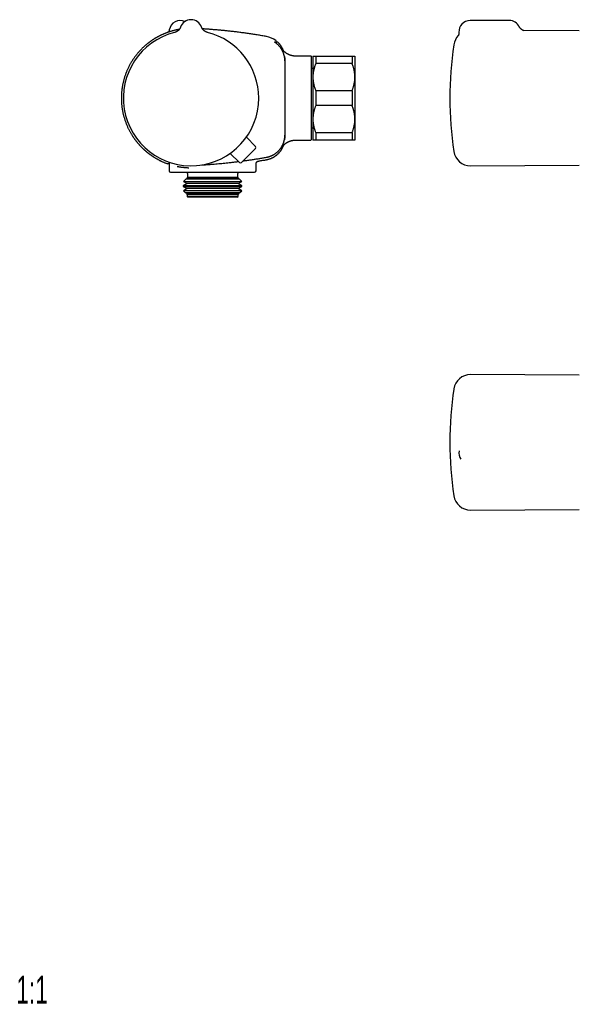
# Model space of a CAD drawing. Header units: millimetres. Extents: x 8 to 709, y 8 to 364.
# Tile 1 of 9: x 8 to 208, y 12 to 364. Entities that reach past the tile are written whole.
import ezdxf

# ---------------------------------------------------------------- set-up
doc = ezdxf.new("R2010")
doc.units = ezdxf.units.MM
doc.styles.add('SLDTEXTSTYLE0', font='TXT', dxfattribs={"width": 0.605})

msp = doc.modelspace()

# ---------------------------------------------------------------- linework, layer by layer
at = {"color": 7, "linetype": 'Continuous', "lineweight": 30}
for p, q in [((183.3, 363.29), (169.3, 363.29)), ((65.91, 360.95), (65.91, 360.95)), ((65.91, 360.95), (65.91, 360.95)), ((73.44, 360.95), (73.44, 360.95)), ((73.44, 360.95), (73.44, 360.95)), ((186.88, 361.07), (186.88, 361.07)), ((208.3, 359.6), (188.51, 359.69)), ((96.58, 357.6), (96.58, 357.6)), ((103.17, 348.85), (103.17, 348.82)), ((103.17, 348.82), (103.17, 322.37)), ((112.47, 350.6), (107.01, 350.6)), ((107.01, 350.6), (107.01, 350.6)), ((112.67, 320.8), (112.67, 350.4)), ((113.17, 350.6), (113.17, 343.1)), ((114.17, 350.6), (114.17, 347.92)), ((114.17, 350.6), (127.17, 350.6)), ((127.17, 350.6), (127.17, 347.92)), ((128.17, 350.6), (128.17, 343.1)), ((113.17, 346.2), (112.67, 346.2)), ((127.17, 347.92), (114.17, 347.92)), ((113.17, 343.1), (113.17, 328.1)), ((128.17, 343.1), (128.17, 328.1)), ((114.17, 338.28), (114.17, 332.92)), ((114.17, 338.28), (127.17, 338.28)), ((127.17, 338.28), (127.17, 332.92)), ((127.17, 332.92), (114.17, 332.92)), ((113.17, 328.1), (113.17, 320.6)), ((128.17, 328.1), (128.17, 320.6)), ((112.67, 325), (113.17, 325)), ((92.7, 318.31), (89.41, 321.65)), ((103.17, 322.37), (103.17, 322.35)), ((107.01, 320.6), (112.47, 320.6)), ((114.17, 323.28), (127.17, 323.28)), ((114.17, 323.28), (114.17, 320.6)), ((127.17, 320.6), (114.17, 320.6)), ((127.17, 323.28), (127.17, 320.6)), ((92.69, 317.6), (87.67, 312.58)), ((86.97, 312.58), (83.63, 315.86)), ((61.87, 312.18), (61.87, 309.6)), ((92.87, 309.6), (92.87, 312.12)), ((169.47, 311.43), (208.3, 311.6)), ((62.37, 309.1), (92.37, 309.1)), ((67.82, 306.64), (66.99, 305.82)), ((68.25, 306.89), (67.82, 306.64)), ((85.65, 306.64), (67.82, 306.64)), ((68.37, 307.2), (68.14, 306.96)), ((68.14, 306.96), (68.25, 306.89)), ((68.14, 306.96), (86.61, 306.96)), ((85.28, 306.89), (68.25, 306.89)), ((68.37, 308.7), (68.37, 307.2)), ((85.17, 307.2), (68.37, 307.2)), ((86.37, 307.2), (85.17, 307.2)), ((86.5, 306.89), (85.28, 306.89)), ((86.93, 306.64), (85.65, 306.64)), ((86.37, 307.2), (86.37, 308.7)), ((86.61, 306.96), (86.37, 307.2)), ((86.5, 306.89), (86.61, 306.96)), ((86.93, 306.64), (86.5, 306.89)), ((87.75, 305.82), (86.93, 306.64)), ((68.25, 305.09), (66.9, 304.31)), ((66.9, 304.31), (66.9, 304.07)), ((86.45, 304.31), (66.9, 304.31)), ((66.9, 304.07), (68.25, 303.29)), ((66.9, 304.07), (87.85, 304.07)), ((68.25, 303.29), (66.94, 302.53)), ((66.94, 302.53), (67.61, 301.86)), ((86.41, 302.53), (66.94, 302.53)), ((66.99, 305.82), (68.25, 305.09)), ((66.99, 305.82), (87.75, 305.82)), ((85.28, 305.09), (68.25, 305.09)), ((85.28, 303.29), (68.25, 303.29)), ((86.5, 305.09), (85.28, 305.09)), ((86.5, 303.29), (85.28, 303.29)), ((87.81, 302.53), (86.41, 302.53)), ((87.85, 304.31), (86.45, 304.31)), ((86.5, 305.09), (87.75, 305.82)), ((87.85, 304.31), (86.5, 305.09)), ((86.5, 303.29), (87.85, 304.07)), ((87.81, 302.53), (86.5, 303.29)), ((87.14, 301.86), (87.81, 302.53)), ((87.85, 304.07), (87.85, 304.31)), ((67.61, 301.86), (68.25, 301.49)), ((67.61, 301.86), (87.14, 301.86)), ((68.25, 301.49), (68.08, 301.39)), ((68.08, 301.39), (68.27, 301.2)), ((85.43, 301.39), (68.08, 301.39)), ((85.28, 301.49), (68.25, 301.49)), ((68.27, 301.2), (68.27, 300.5)), ((85.26, 301.2), (68.27, 301.2)), ((68.27, 300.5), (68.57, 300.2)), ((85.26, 300.5), (68.27, 300.5)), ((85, 300.2), (68.57, 300.2)), ((86.17, 300.2), (85, 300.2)), ((86.47, 301.2), (85.26, 301.2)), ((86.47, 300.5), (85.26, 300.5)), ((86.5, 301.49), (85.28, 301.49)), ((86.67, 301.39), (85.43, 301.39)), ((86.17, 300.2), (86.47, 300.5)), ((86.47, 301.2), (86.67, 301.39)), ((86.47, 300.5), (86.47, 301.2)), ((86.5, 301.49), (87.14, 301.86)), ((86.67, 301.39), (86.5, 301.49)), ((208.3, 236.68), (169.47, 236.85)), ((165.38, 209.61), (165.38, 209.61)), ((169.47, 188.5), (208.3, 188.67))]:
    msp.add_line(p, q, dxfattribs=at)
at = {"color": 7, "linetype": 'Continuous', "lineweight": 30, "flags": 128}
for points in [[(73.5, 360.8), (73.47, 360.86), (73.44, 360.95)], [(61.99, 312.68), (61.96, 312.64), (61.92, 312.59), (61.88, 312.54), (61.85, 312.49), (61.81, 312.45), (61.78, 312.42), (61.76, 312.38), (61.73, 312.35), (61.71, 312.32), (61.69, 312.3), (61.67, 312.28), (61.66, 312.26), (61.64, 312.24), (61.63, 312.23), (61.62, 312.21), (61.61, 312.2), (61.6, 312.19), (61.6, 312.19), (61.59, 312.18), (61.59, 312.18), (61.59, 312.18), (61.57, 312.16), (61.55, 312.15), (61.53, 312.13), (61.51, 312.12), (61.48, 312.12), (61.45, 312.11), (61.43, 312.11), (61.4, 312.12), (61.37, 312.12)]]:
    msp.add_lwpolyline(points, dxfattribs=at)
at = {"color": 7, "linetype": 'Continuous', "lineweight": 30}
for centre, radius, start, end in [((65.84, 359.29), 4, 65.8366, 170.0861), ((69.67, 359.6), 4, 19.6961, 160.3039), ((169.3, 359.29), 4, 90, 182.7917), ((183.3, 359.29), 4, 26.4687, 90), ((69.67, 335.6), 24.17, 104.0365, 0), ((69.67, 335.6), 24.17, 0, 75.9635), ((95.17, 349.73), 8, 52.7856, 79.919), ((99.89, 355.94), 0.2, 315, 52.8558), ((169.44, 353.77), 6, 136.4831, 171.5732), ((292.1, 335.6), 130, 171.5732, 188.4268), ((112.47, 350.4), 0.2, 0, 90), ((112.47, 320.8), 0.2, 270, 0), ((92.34, 317.96), 0.5, 315, 44.5), ((169.44, 317.43), 6, 188.4268, 270.25), ((62.37, 309.6), 0.5, 180, 270), ((87.32, 312.93), 0.5, 225.5, 315), ((92.37, 309.6), 0.5, 270, 0), ((67.87, 308.7), 0.5, 0, 53.24), ((86.87, 308.7), 0.5, 126.7507, 180), ((169.44, 230.85), 6, 89.75, 171.5732), ((292.1, 212.67), 130, 171.5732, 188.4268), ((169.3, 208.84), 4, 168.8441, 213.8505), ((169.44, 194.5), 6, 188.4268, 270.25)]:
    msp.add_arc(centre, radius, start, end, dxfattribs=at)
for points, knots in [([(65.47, 360.14), (65.41, 360.13), (65.23, 360.1), (64.93, 360.04), (64.56, 359.97), (64.2, 359.89), (63.84, 359.81), (63.49, 359.72), (63.15, 359.63), (62.82, 359.54), (62.49, 359.44), (62.17, 359.34), (61.87, 359.24), (61.57, 359.14), (61.28, 359.04), (60.99, 358.94), (60.7, 358.83), (60.41, 358.71), (60.11, 358.59), (59.82, 358.46), (59.55, 358.35), (59.29, 358.23), (59.05, 358.12), (58.82, 358.01), (58.61, 357.9), (58.39, 357.8), (58.19, 357.69), (58, 357.59), (57.8, 357.48), (57.61, 357.38), (57.43, 357.28), (57.26, 357.18), (57.11, 357.09), (56.97, 357.01), (56.85, 356.94), (56.73, 356.87), (56.61, 356.79), (56.48, 356.71), (56.33, 356.62), (56.15, 356.5), (55.93, 356.36), (55.72, 356.22), (55.5, 356.07), (55.28, 355.92), (55.06, 355.76), (54.83, 355.59), (54.6, 355.42), (54.37, 355.24), (54.13, 355.05), (53.89, 354.86), (53.65, 354.66), (53.4, 354.45), (53.15, 354.22), (52.89, 354), (52.64, 353.76), (52.38, 353.51), (52.12, 353.25), (51.83, 352.96), (51.52, 352.64), (51.19, 352.29), (50.87, 351.92), (50.56, 351.56), (50.26, 351.18), (49.96, 350.8), (49.66, 350.4), (49.35, 349.99), (49.05, 349.55), (48.76, 349.11), (48.47, 348.66), (48.21, 348.22), (47.96, 347.78), (47.73, 347.36), (47.5, 346.93), (47.29, 346.5), (47.08, 346.06), (46.88, 345.62), (46.68, 345.16), (46.49, 344.69), (46.3, 344.19), (46.12, 343.69), (45.96, 343.18), (45.81, 342.69), (45.67, 342.21), (45.55, 341.74), (45.43, 341.27), (45.33, 340.8), (45.23, 340.33), (45.14, 339.85), (45.06, 339.36), (44.99, 338.85), (44.92, 338.32), (44.87, 337.8), (44.83, 337.27), (44.8, 336.75), (44.78, 336.25), (44.77, 335.77), (44.78, 335.29), (44.79, 334.8), (44.81, 334.32), (44.84, 333.84), (44.88, 333.34), (44.93, 332.83), (44.99, 332.3), (45.07, 331.77), (45.16, 331.25), (45.25, 330.74), (45.36, 330.26), (45.46, 329.78), (45.58, 329.32), (45.71, 328.85), (45.84, 328.39), (45.99, 327.92), (46.14, 327.45), (46.32, 326.97), (46.51, 326.47), (46.71, 325.98), (46.92, 325.49), (47.13, 325.02), (47.35, 324.57), (47.57, 324.14), (47.79, 323.71), (48.03, 323.29), (48.27, 322.87), (48.52, 322.46), (48.75, 322.1), (48.96, 321.78), (49.15, 321.5), (49.34, 321.23), (49.52, 320.97), (49.71, 320.72), (49.9, 320.47), (50.08, 320.23), (50.27, 319.99), (50.47, 319.75), (50.68, 319.5), (50.88, 319.26), (51.09, 319.03), (51.29, 318.81), (51.48, 318.6), (51.67, 318.4), (51.86, 318.2), (52.05, 318.01), (52.25, 317.81), (52.46, 317.6), (52.67, 317.41), (52.86, 317.23), (53.05, 317.06), (53.21, 316.92), (53.34, 316.81), (53.43, 316.72), (53.53, 316.64), (53.64, 316.55), (53.75, 316.46), (53.87, 316.36), (53.99, 316.26), (54.13, 316.15), (54.29, 316.02), (54.47, 315.88), (54.65, 315.74), (54.85, 315.59), (55.06, 315.44), (55.28, 315.28), (55.51, 315.12), (55.75, 314.96), (56, 314.79), (56.26, 314.62), (56.53, 314.45), (56.81, 314.28), (57.1, 314.11), (57.39, 313.94), (57.68, 313.78), (57.98, 313.62), (58.29, 313.45), (58.61, 313.29), (58.93, 313.13), (59.27, 312.97), (59.61, 312.82), (59.95, 312.68), (60.29, 312.54), (60.63, 312.4), (60.99, 312.26), (61.23, 312.17), (61.36, 312.13), (61.37, 312.12)], [0, 0, 0, 0, 0.002732, 0.008425, 0.014013, 0.019754, 0.025381, 0.030893, 0.036289, 0.041571, 0.046737, 0.051787, 0.056722, 0.061542, 0.066246, 0.070834, 0.075306, 0.080428, 0.085389, 0.090188, 0.094826, 0.098975, 0.102986, 0.106857, 0.110591, 0.114185, 0.11764, 0.120957, 0.124445, 0.127764, 0.130916, 0.133898, 0.136713, 0.13893, 0.141058, 0.14322, 0.145431, 0.147691, 0.15, 0.153727, 0.157575, 0.161544, 0.165517, 0.169605, 0.173806, 0.178122, 0.182552, 0.187015, 0.191588, 0.196271, 0.201065, 0.20607, 0.211191, 0.216427, 0.221778, 0.227245, 0.232828, 0.238525, 0.24589, 0.253261, 0.260632, 0.268004, 0.275376, 0.282748, 0.29012, 0.29823, 0.306339, 0.314449, 0.322558, 0.330667, 0.338039, 0.345411, 0.352782, 0.360153, 0.367524, 0.374895, 0.382266, 0.390375, 0.398484, 0.406593, 0.414703, 0.422812, 0.430185, 0.437557, 0.44493, 0.452302, 0.459675, 0.467047, 0.474419, 0.482528, 0.490637, 0.498745, 0.506853, 0.514961, 0.522333, 0.529705, 0.537077, 0.544449, 0.551821, 0.559194, 0.566566, 0.574675, 0.582785, 0.590894, 0.599003, 0.607113, 0.614484, 0.621856, 0.629227, 0.636598, 0.643969, 0.651341, 0.658712, 0.666821, 0.67493, 0.68304, 0.691149, 0.699259, 0.706631, 0.714002, 0.721374, 0.728745, 0.736117, 0.743488, 0.750859, 0.755927, 0.76099, 0.765983, 0.770882, 0.775686, 0.780395, 0.78501, 0.789531, 0.79457, 0.799487, 0.804281, 0.808952, 0.813501, 0.817848, 0.822078, 0.826189, 0.830182, 0.834782, 0.839214, 0.843479, 0.847576, 0.851506, 0.855268, 0.857211, 0.859125, 0.861123, 0.863223, 0.865426, 0.867731, 0.870138, 0.872648, 0.875948, 0.87941, 0.883034, 0.886819, 0.890765, 0.894873, 0.899142, 0.903573, 0.908164, 0.912917, 0.917741, 0.922721, 0.927856, 0.933146, 0.93818, 0.943347, 0.948646, 0.954077, 0.959641, 0.965337, 0.971165, 0.976623, 0.982191, 0.987871, 0.99366, 0.999561, 1, 1, 1, 1]), ([(61.9, 360.02), (61.9, 360.02), (61.9, 360.02), (61.9, 360.02), (61.9, 360.01), (61.9, 360.01), (61.9, 360), (61.9, 359.99), (61.9, 359.97), (61.89, 359.95), (61.88, 359.92), (61.87, 359.87), (61.86, 359.81), (61.84, 359.74), (61.82, 359.66), (61.79, 359.59), (61.77, 359.52), (61.74, 359.45), (61.71, 359.38), (61.68, 359.3), (61.64, 359.23), (61.62, 359.18), (61.6, 359.15), (61.6, 359.15)], [0, 0, 0, 0, 0.002649, 0.013849, 0.023393, 0.032471, 0.041665, 0.052809, 0.068147, 0.091131, 0.127259, 0.177661, 0.246345, 0.331187, 0.411235, 0.487219, 0.568164, 0.651666, 0.736931, 0.823405, 0.910734, 0.998687, 1, 1, 1, 1]), ([(65.91, 360.95), (65.91, 360.95), (65.91, 360.94), (65.91, 360.94), (65.91, 360.94), (65.9, 360.93), (65.9, 360.92), (65.9, 360.91), (65.89, 360.89), (65.88, 360.87), (65.87, 360.83), (65.84, 360.78), (65.82, 360.72), (65.79, 360.65), (65.75, 360.58), (65.72, 360.52), (65.68, 360.45), (65.64, 360.38), (65.6, 360.32), (65.55, 360.25), (65.5, 360.18), (65.45, 360.12), (65.4, 360.05), (65.35, 359.99), (65.29, 359.92), (65.23, 359.86), (65.17, 359.8), (65.11, 359.75), (65.05, 359.69), (64.98, 359.64), (64.92, 359.58), (64.85, 359.53), (64.78, 359.48), (64.71, 359.44), (64.64, 359.39), (64.56, 359.35), (64.49, 359.31), (64.41, 359.27), (64.34, 359.23), (64.26, 359.2), (64.18, 359.17), (64.1, 359.13), (64.01, 359.1), (63.92, 359.08), (63.85, 359.06), (63.82, 359.05), (63.81, 359.05)], [0, 0, 0, 0, 0.0026191, 0.0058903, 0.0088003, 0.0116337, 0.0147496, 0.0187779, 0.02456, 0.0334687, 0.0473019, 0.0643317, 0.0887277, 0.1155885, 0.1395988, 0.1644996, 0.1905332, 0.2172749, 0.2444982, 0.272056, 0.2998532, 0.3278267, 0.3559332, 0.3841425, 0.4124327, 0.4407878, 0.4691958, 0.4976474, 0.5261355, 0.5546545, 0.5831997, 0.6117676, 0.6403552, 0.66896, 0.6975798, 0.7262131, 0.7548583, 0.7835142, 0.8121797, 0.8408539, 0.8695359, 0.8982251, 0.9301109, 0.96198, 0.9937485, 1, 1, 1, 1]), ([(75.54, 359.05), (75.51, 359.05), (75.46, 359.07), (75.38, 359.09), (75.3, 359.12), (75.22, 359.15), (75.14, 359.18), (75.06, 359.21), (74.98, 359.25), (74.91, 359.28), (74.83, 359.32), (74.76, 359.36), (74.69, 359.41), (74.62, 359.45), (74.55, 359.5), (74.48, 359.55), (74.41, 359.6), (74.35, 359.65), (74.29, 359.7), (74.23, 359.76), (74.17, 359.81), (74.11, 359.87), (74.06, 359.93), (74, 359.99), (73.95, 360.05), (73.9, 360.11), (73.86, 360.17), (73.81, 360.23), (73.77, 360.29), (73.73, 360.36), (73.69, 360.42), (73.65, 360.48), (73.62, 360.54), (73.59, 360.6), (73.56, 360.66), (73.54, 360.71), (73.51, 360.76), (73.49, 360.81), (73.48, 360.85), (73.47, 360.88), (73.46, 360.9), (73.45, 360.92), (73.45, 360.93), (73.45, 360.93), (73.44, 360.94), (73.44, 360.94), (73.44, 360.94), (73.44, 360.95), (73.44, 360.95)], [0, 0, 0, 0, 0.024461, 0.053627, 0.082721, 0.111743, 0.140689, 0.169556, 0.198342, 0.227042, 0.255653, 0.284171, 0.31259, 0.340905, 0.369111, 0.397201, 0.425167, 0.453002, 0.480695, 0.508236, 0.535614, 0.562813, 0.58982, 0.616615, 0.643178, 0.669484, 0.695504, 0.721205, 0.746546, 0.771478, 0.795943, 0.819868, 0.843163, 0.865716, 0.887383, 0.907974, 0.927227, 0.944722, 0.959611, 0.970548, 0.977724, 0.982579, 0.9861, 0.98891, 0.99146, 0.99413, 0.997168, 1, 1, 1, 1]), ([(96.58, 357.6), (96.56, 357.6), (96.28, 357.65), (95.72, 357.75), (94.91, 357.89), (94.1, 358.03), (93.31, 358.16), (92.52, 358.28), (91.73, 358.4), (90.95, 358.52), (90.16, 358.64), (89.36, 358.75), (88.58, 358.86), (87.8, 358.96), (87.03, 359.06), (86.27, 359.16), (85.52, 359.25), (84.78, 359.34), (84.05, 359.42), (83.32, 359.5), (82.61, 359.58), (81.91, 359.65), (81.24, 359.72), (80.59, 359.78), (79.95, 359.84), (79.31, 359.9), (78.67, 359.95), (78.03, 360.01), (77.38, 360.06), (76.74, 360.11), (76.11, 360.16), (75.49, 360.2), (74.89, 360.24), (74.31, 360.28), (73.94, 360.3), (73.76, 360.31)], [0, 0, 0, 0, 0.001426, 0.037725, 0.073646, 0.10919, 0.14436, 0.179158, 0.213584, 0.24764, 0.282924, 0.317804, 0.352284, 0.386364, 0.420046, 0.45333, 0.486217, 0.518709, 0.550806, 0.58251, 0.61382, 0.644737, 0.673528, 0.70197, 0.730065, 0.757811, 0.78521, 0.81389, 0.842178, 0.870075, 0.897581, 0.924696, 0.95142, 0.976257, 1, 1, 1, 1]), ([(165.3, 359.09), (165.31, 359.08), (165.31, 359.04), (165.31, 358.98), (165.31, 358.9), (165.31, 358.83), (165.3, 358.76), (165.3, 358.7), (165.29, 358.63), (165.28, 358.57), (165.27, 358.51), (165.26, 358.45), (165.25, 358.39), (165.24, 358.34), (165.23, 358.29), (165.21, 358.25), (165.2, 358.2), (165.19, 358.16), (165.18, 358.12), (165.16, 358.08), (165.15, 358.05), (165.14, 358.02), (165.13, 357.99), (165.12, 357.96), (165.11, 357.94), (165.1, 357.91), (165.09, 357.89), (165.08, 357.87), (165.07, 357.86), (165.06, 357.84), (165.05, 357.83), (165.05, 357.82), (165.04, 357.81), (165.04, 357.8), (165.04, 357.8), (165.04, 357.8), (165.04, 357.8), (165.04, 357.8)], [0, 0, 0, 0, 0.021263, 0.056652, 0.090166, 0.125218, 0.159654, 0.193469, 0.226627, 0.259104, 0.290883, 0.321963, 0.352354, 0.382078, 0.411169, 0.439671, 0.467634, 0.495117, 0.522184, 0.548903, 0.575343, 0.601576, 0.627676, 0.653716, 0.679769, 0.70589, 0.732144, 0.758601, 0.785329, 0.812396, 0.839865, 0.867799, 0.896257, 0.925296, 0.954971, 0.985332, 1, 1, 1, 1]), ([(188.6, 359.67), (188.6, 359.67), (188.6, 359.67), (188.6, 359.67), (188.59, 359.67), (188.58, 359.67), (188.57, 359.67), (188.56, 359.68), (188.54, 359.68), (188.52, 359.68), (188.5, 359.69), (188.48, 359.7), (188.45, 359.7), (188.42, 359.71), (188.39, 359.72), (188.36, 359.73), (188.32, 359.75), (188.28, 359.76), (188.25, 359.77), (188.21, 359.79), (188.16, 359.81), (188.12, 359.83), (188.07, 359.86), (188.02, 359.88), (187.97, 359.91), (187.92, 359.94), (187.86, 359.97), (187.81, 360.01), (187.75, 360.05), (187.69, 360.09), (187.64, 360.14), (187.58, 360.18), (187.52, 360.24), (187.46, 360.29), (187.4, 360.35), (187.34, 360.4), (187.29, 360.47), (187.23, 360.53), (187.18, 360.6), (187.13, 360.67), (187.08, 360.74), (187.03, 360.81), (186.98, 360.88), (186.94, 360.96), (186.91, 361.02), (186.89, 361.06), (186.88, 361.07)], [0, 0, 0, 0, 0.0180932, 0.0393639, 0.0602978, 0.0809309, 0.1013015, 0.1214497, 0.1414177, 0.1612491, 0.1809891, 0.200684, 0.2203811, 0.240118, 0.2599367, 0.2798854, 0.3000117, 0.3203048, 0.3390653, 0.3594872, 0.3802293, 0.4013249, 0.4228118, 0.4447233, 0.4670859, 0.4899188, 0.513233, 0.5370301, 0.5613023, 0.5860323, 0.6111943, 0.636755, 0.6626754, 0.6889133, 0.7154247, 0.7421663, 0.7690968, 0.7961781, 0.8233763, 0.8506614, 0.8780079, 0.905394, 0.9328019, 0.9602167, 0.9876262, 1, 1, 1, 1]), ([(99.63, 355.5), (99.62, 355.5), (99.61, 355.51), (99.59, 355.53), (99.57, 355.54), (99.55, 355.55), (99.54, 355.56), (99.53, 355.57), (99.52, 355.57), (99.51, 355.58), (99.51, 355.58), (99.51, 355.58), (99.51, 355.58), (99.51, 355.58)], [0, 0, 0, 0, 0.109782, 0.224951, 0.339825, 0.45371, 0.565783, 0.674932, 0.767814, 0.84923, 0.927597, 0.993408, 1, 1, 1, 1]), ([(100.07, 355.17), (100.05, 355.19), (100.01, 355.22), (99.94, 355.27), (99.88, 355.32), (99.82, 355.36), (99.76, 355.4), (99.71, 355.44), (99.66, 355.47), (99.64, 355.49), (99.63, 355.5)], [0, 0, 0, 0, 0.1324699, 0.2649404, 0.3943875, 0.5242222, 0.6536587, 0.7797321, 0.9061787, 1, 1, 1, 1]), ([(100.03, 355.79), (100.03, 355.79), (100.03, 355.8), (100.03, 355.79), (100.02, 355.78), (100, 355.76), (99.98, 355.74), (99.95, 355.71), (99.92, 355.68), (99.88, 355.64), (99.83, 355.59), (99.78, 355.54), (99.73, 355.49), (99.7, 355.46), (99.69, 355.45)], [0, 0, 0, 0, 0.026595, 0.119632, 0.212669, 0.297726, 0.382783, 0.46784, 0.552897, 0.637954, 0.744278, 0.850601, 0.956924, 1, 1, 1, 1]), ([(100.08, 355.42), (100.08, 355.42), (100.08, 355.42), (100.08, 355.42), (100.08, 355.42), (100.08, 355.42), (100.08, 355.42), (100.08, 355.42), (100.08, 355.42), (100.08, 355.41), (100.07, 355.41), (100.07, 355.41), (100.07, 355.41), (100.06, 355.4), (100.06, 355.4), (100.06, 355.39), (100.05, 355.39), (100.05, 355.39), (100.04, 355.38), (100.04, 355.38), (100.03, 355.37), (100.03, 355.36), (100.02, 355.36), (100.01, 355.35), (100.01, 355.34), (100, 355.34), (99.99, 355.33), (99.98, 355.32), (99.98, 355.31), (99.97, 355.3), (99.96, 355.3), (99.95, 355.29), (99.95, 355.29), (99.95, 355.29), (99.95, 355.29), (99.95, 355.29), (99.95, 355.29), (99.95, 355.29), (99.95, 355.28), (99.94, 355.28), (99.94, 355.28), (99.94, 355.28), (99.94, 355.28)], [0, 0, 0, 0, 0.019565, 0.043011, 0.071091, 0.099352, 0.127796, 0.15642, 0.185226, 0.214214, 0.245975, 0.277951, 0.310142, 0.342548, 0.37517, 0.407419, 0.439875, 0.472539, 0.50541, 0.539166, 0.573139, 0.607327, 0.641732, 0.676353, 0.711191, 0.746244, 0.780806, 0.815576, 0.850553, 0.885738, 0.916873, 0.948168, 0.950378, 0.952588, 0.954799, 0.95701, 0.959223, 0.961367, 0.96323, 0.973496, 0.991931, 1, 1, 1, 1]), ([(103.17, 348.85), (103.17, 348.93), (103.17, 349.11), (103.16, 349.38), (103.14, 349.64), (103.11, 349.91), (103.07, 350.17), (103.02, 350.44), (102.96, 350.71), (102.89, 350.97), (102.81, 351.24), (102.73, 351.49), (102.63, 351.74), (102.53, 351.99), (102.42, 352.23), (102.31, 352.47), (102.18, 352.71), (102.05, 352.95), (101.9, 353.18), (101.75, 353.41), (101.59, 353.63), (101.44, 353.83), (101.29, 354), (101.14, 354.18), (100.96, 354.37), (100.75, 354.59), (100.53, 354.79), (100.31, 354.99), (100.15, 355.11), (100.07, 355.17)], [0, 0, 0, 0, 0.0364568, 0.0729439, 0.1094411, 0.1459282, 0.182385, 0.2199003, 0.2574486, 0.2950079, 0.3325562, 0.3700715, 0.4065283, 0.4430154, 0.4795126, 0.5159996, 0.5524565, 0.5899718, 0.6275201, 0.6650794, 0.7026277, 0.7401431, 0.7675658, 0.7949885, 0.8359621, 0.8769787, 0.9180097, 0.9590263, 1, 1, 1, 1]), ([(100.79, 355.42), (100.78, 355.44), (100.75, 355.46), (100.7, 355.49), (100.66, 355.52), (100.62, 355.54), (100.58, 355.55), (100.54, 355.56), (100.5, 355.57), (100.47, 355.57), (100.44, 355.57), (100.41, 355.57), (100.39, 355.57), (100.36, 355.56), (100.32, 355.56), (100.29, 355.55), (100.25, 355.53), (100.22, 355.52), (100.2, 355.51), (100.17, 355.49), (100.15, 355.47), (100.12, 355.45), (100.1, 355.43), (100.08, 355.42)], [0, 0, 0, 0, 0.07159, 0.140205, 0.204984, 0.265191, 0.320234, 0.369662, 0.421115, 0.464263, 0.501813, 0.534076, 0.561043, 0.597369, 0.642944, 0.694606, 0.750658, 0.786709, 0.820999, 0.853693, 0.892642, 0.941729, 1, 1, 1, 1]), ([(102.71, 352.41), (102.7, 352.44), (102.67, 352.53), (102.62, 352.66), (102.55, 352.83), (102.48, 353), (102.4, 353.17), (102.31, 353.35), (102.21, 353.53), (102.11, 353.71), (102, 353.89), (101.89, 354.08), (101.76, 354.26), (101.63, 354.45), (101.49, 354.64), (101.33, 354.83), (101.18, 355.02), (101.02, 355.19), (100.89, 355.33), (100.81, 355.41), (100.79, 355.42)], [0, 0, 0, 0, 0.026126, 0.074212, 0.122273, 0.172993, 0.226385, 0.282456, 0.341214, 0.396963, 0.454932, 0.515113, 0.577497, 0.642069, 0.70881, 0.777693, 0.842693, 0.909439, 0.977897, 1, 1, 1, 1]), ([(107.01, 350.6), (106.93, 350.6), (106.78, 350.6), (106.56, 350.61), (106.33, 350.63), (106.12, 350.66), (105.92, 350.7), (105.73, 350.73), (105.55, 350.78), (105.38, 350.82), (105.23, 350.87), (105.08, 350.92), (104.94, 350.97), (104.8, 351.02), (104.67, 351.07), (104.55, 351.12), (104.44, 351.17), (104.34, 351.22), (104.23, 351.28), (104.1, 351.35), (103.97, 351.42), (103.84, 351.5), (103.73, 351.57), (103.63, 351.64), (103.53, 351.71), (103.45, 351.77), (103.37, 351.83), (103.3, 351.88), (103.22, 351.95), (103.14, 352.01), (103.07, 352.07), (103, 352.13), (102.94, 352.19), (102.86, 352.26), (102.79, 352.33), (102.72, 352.4), (102.67, 352.46), (102.62, 352.51), (102.58, 352.55), (102.54, 352.6), (102.5, 352.64), (102.46, 352.68), (102.44, 352.72), (102.41, 352.75), (102.38, 352.78), (102.36, 352.81), (102.33, 352.84), (102.31, 352.87), (102.29, 352.9), (102.27, 352.93), (102.25, 352.95), (102.23, 352.97), (102.22, 352.99), (102.21, 353.01), (102.2, 353.02), (102.19, 353.03), (102.18, 353.04), (102.18, 353.05), (102.17, 353.05), (102.17, 353.06), (102.17, 353.06), (102.17, 353.06), (102.16, 353.07), (102.16, 353.07), (102.16, 353.08), (102.16, 353.08), (102.15, 353.08), (102.15, 353.09), (102.15, 353.09), (102.15, 353.09), (102.15, 353.09), (102.15, 353.09), (102.15, 353.09), (102.15, 353.09)], [0, 0, 0, 0, 0.0301555, 0.0606849, 0.0902598, 0.118835, 0.1463699, 0.1728281, 0.1967594, 0.2196815, 0.2415739, 0.2624188, 0.2822014, 0.3020078, 0.3205928, 0.3379464, 0.3540611, 0.3690485, 0.3835166, 0.4053746, 0.4261543, 0.4458513, 0.4636406, 0.4804409, 0.4962535, 0.5110812, 0.5225419, 0.5350944, 0.5488045, 0.5636838, 0.5757402, 0.5884759, 0.6018936, 0.6159953, 0.6307829, 0.6461549, 0.6571081, 0.6672491, 0.6765945, 0.6851643, 0.6954256, 0.7044885, 0.7137738, 0.7225706, 0.7323073, 0.7429203, 0.7538064, 0.7648718, 0.776139, 0.7875972, 0.8002955, 0.8131295, 0.8261602, 0.8396055, 0.8535, 0.8676112, 0.8759335, 0.8832015, 0.8894129, 0.8945665, 0.8984958, 0.9035932, 0.9098899, 0.9173872, 0.9272321, 0.9375461, 0.9481433, 0.9586284, 0.9681551, 0.9766946, 0.9842462, 0.9911562, 1, 1, 1, 1]), ([(102.99, 350.51), (103.01, 350.46), (103.03, 350.35), (103.06, 350.18), (103.09, 350.02), (103.11, 349.85), (103.13, 349.68), (103.15, 349.51), (103.16, 349.34), (103.17, 349.17), (103.17, 348.99), (103.17, 348.88), (103.17, 348.82)], [0, 0, 0, 0, 0.096754, 0.194965, 0.295134, 0.395304, 0.495655, 0.596007, 0.696912, 0.797817, 0.898909, 1, 1, 1, 1]), ([(113.17, 350.6), (113.18, 350.6), (113.18, 350.6), (113.19, 350.6), (113.21, 350.6), (113.24, 350.6), (113.27, 350.6), (113.32, 350.6), (113.37, 350.6), (113.43, 350.6), (113.5, 350.6), (113.57, 350.6), (113.66, 350.6), (113.75, 350.6), (113.84, 350.6), (113.95, 350.6), (114.06, 350.6), (114.14, 350.6), (114.17, 350.6)], [0, 0, 0, 0, 0.061302, 0.12262, 0.183938, 0.245241, 0.307054, 0.368882, 0.430711, 0.492525, 0.555756, 0.619, 0.682246, 0.745479, 0.809103, 0.872738, 0.936374, 1, 1, 1, 1]), ([(127.17, 350.6), (127.22, 350.6), (127.3, 350.6), (127.41, 350.6), (127.52, 350.6), (127.61, 350.6), (127.7, 350.6), (127.78, 350.6), (127.84, 350.6), (127.9, 350.6), (127.96, 350.6), (128.01, 350.6), (128.05, 350.6), (128.1, 350.6), (128.13, 350.6), (128.16, 350.6), (128.17, 350.6), (128.17, 350.6), (128.17, 350.6)], [0, 0, 0, 0, 0.065617, 0.131252, 0.19689, 0.262521, 0.328134, 0.383158, 0.438187, 0.493212, 0.547625, 0.602042, 0.656455, 0.725142, 0.793864, 0.862595, 0.931314, 1, 1, 1, 1]), ([(114.17, 347.92), (114.13, 347.82), (114.05, 347.61), (113.94, 347.31), (113.83, 347), (113.74, 346.69), (113.65, 346.39), (113.57, 346.11), (113.51, 345.84), (113.45, 345.58), (113.39, 345.31), (113.34, 345.05), (113.3, 344.76), (113.25, 344.45), (113.22, 344.11), (113.19, 343.77), (113.18, 343.44), (113.18, 343.21), (113.17, 343.1)], [0, 0, 0, 0, 0.065617, 0.131252, 0.19689, 0.262521, 0.328134, 0.383158, 0.438187, 0.493212, 0.547625, 0.602042, 0.656455, 0.725142, 0.793864, 0.862595, 0.931314, 1, 1, 1, 1]), ([(128.17, 343.1), (128.17, 343.15), (128.17, 343.31), (128.17, 343.58), (128.15, 343.89), (128.12, 344.2), (128.09, 344.51), (128.05, 344.8), (128, 345.08), (127.95, 345.34), (127.89, 345.64), (127.81, 345.97), (127.72, 346.33), (127.62, 346.67), (127.52, 346.98), (127.41, 347.3), (127.3, 347.61), (127.22, 347.82), (127.17, 347.92)], [0, 0, 0, 0, 0.034083, 0.097391, 0.160725, 0.224069, 0.287405, 0.350715, 0.403935, 0.45716, 0.51038, 0.588809, 0.667238, 0.733776, 0.800332, 0.866897, 0.933458, 1, 1, 1, 1]), ([(113.17, 343.1), (113.18, 343.04), (113.18, 342.88), (113.18, 342.62), (113.2, 342.31), (113.23, 342), (113.26, 341.69), (113.3, 341.39), (113.35, 341.12), (113.4, 340.86), (113.46, 340.56), (113.54, 340.22), (113.63, 339.86), (113.73, 339.53), (113.83, 339.21), (113.94, 338.9), (114.05, 338.59), (114.13, 338.38), (114.17, 338.28)], [0, 0, 0, 0, 0.034083, 0.097391, 0.160725, 0.224069, 0.287405, 0.350715, 0.403935, 0.45716, 0.51038, 0.588809, 0.667238, 0.733776, 0.800332, 0.866897, 0.933458, 1, 1, 1, 1]), ([(127.17, 338.28), (127.22, 338.4), (127.33, 338.66), (127.46, 339.04), (127.58, 339.4), (127.68, 339.73), (127.76, 340.02), (127.84, 340.32), (127.91, 340.62), (127.97, 340.92), (128.02, 341.23), (128.07, 341.54), (128.11, 341.85), (128.14, 342.16), (128.16, 342.47), (128.17, 342.79), (128.17, 342.99), (128.17, 343.1)], [0, 0, 0, 0, 0.081976, 0.163962, 0.245936, 0.307749, 0.369574, 0.431398, 0.49321, 0.556281, 0.619369, 0.682455, 0.745525, 0.809135, 0.872763, 0.936391, 1, 1, 1, 1]), ([(114.17, 332.92), (114.12, 332.79), (114.02, 332.54), (113.89, 332.15), (113.77, 331.8), (113.67, 331.47), (113.59, 331.17), (113.51, 330.88), (113.44, 330.58), (113.38, 330.27), (113.33, 329.97), (113.28, 329.66), (113.24, 329.35), (113.21, 329.04), (113.19, 328.72), (113.18, 328.41), (113.18, 328.2), (113.17, 328.1)], [0, 0, 0, 0, 0.081976, 0.163962, 0.245936, 0.307749, 0.369574, 0.431398, 0.49321, 0.556281, 0.619369, 0.682455, 0.745525, 0.809135, 0.872763, 0.936391, 1, 1, 1, 1]), ([(128.17, 328.1), (128.17, 328.15), (128.17, 328.31), (128.17, 328.58), (128.15, 328.89), (128.12, 329.2), (128.09, 329.51), (128.05, 329.8), (128, 330.08), (127.95, 330.34), (127.89, 330.64), (127.81, 330.97), (127.72, 331.33), (127.62, 331.67), (127.52, 331.98), (127.41, 332.3), (127.3, 332.61), (127.22, 332.82), (127.17, 332.92)], [0, 0, 0, 0, 0.034083, 0.097391, 0.160725, 0.224069, 0.287405, 0.350715, 0.403935, 0.45716, 0.51038, 0.588809, 0.667238, 0.733776, 0.800332, 0.866897, 0.933458, 1, 1, 1, 1]), ([(113.17, 328.1), (113.18, 328.04), (113.18, 327.89), (113.18, 327.64), (113.2, 327.35), (113.22, 327.06), (113.25, 326.76), (113.29, 326.47), (113.34, 326.18), (113.39, 325.89), (113.45, 325.6), (113.52, 325.31), (113.59, 325.01), (113.67, 324.72), (113.77, 324.4), (113.89, 324.04), (114.02, 323.66), (114.12, 323.4), (114.17, 323.28)], [0, 0, 0, 0, 0.0340829, 0.0933838, 0.1526993, 0.2120152, 0.2713166, 0.3310753, 0.3908475, 0.4506207, 0.5103807, 0.5714024, 0.6324362, 0.6934712, 0.7544947, 0.8363249, 0.9181673, 1, 1, 1, 1]), ([(127.17, 323.28), (127.22, 323.4), (127.33, 323.66), (127.46, 324.04), (127.58, 324.4), (127.68, 324.73), (127.76, 325.02), (127.84, 325.32), (127.91, 325.62), (127.97, 325.92), (128.02, 326.23), (128.07, 326.54), (128.11, 326.85), (128.14, 327.16), (128.16, 327.47), (128.17, 327.79), (128.17, 327.99), (128.17, 328.1)], [0, 0, 0, 0, 0.081976, 0.163962, 0.245936, 0.307749, 0.369574, 0.431398, 0.49321, 0.556281, 0.619369, 0.682455, 0.745525, 0.809135, 0.872763, 0.936391, 1, 1, 1, 1]), ([(96.58, 314.48), (96.65, 314.49), (96.79, 314.52), (97.01, 314.56), (97.22, 314.62), (97.44, 314.68), (97.65, 314.74), (97.86, 314.82), (98.07, 314.9), (98.28, 314.98), (98.49, 315.07), (98.7, 315.17), (98.9, 315.27), (99.1, 315.38), (99.3, 315.49), (99.48, 315.61), (99.68, 315.74), (99.89, 315.89), (100.1, 316.05), (100.31, 316.22), (100.52, 316.4), (100.71, 316.57), (100.88, 316.74), (101.04, 316.91), (101.19, 317.08), (101.33, 317.25), (101.47, 317.42), (101.61, 317.59), (101.74, 317.77), (101.86, 317.96), (101.98, 318.15), (102.1, 318.34), (102.21, 318.54), (102.31, 318.74), (102.41, 318.95), (102.51, 319.16), (102.6, 319.36), (102.68, 319.57), (102.75, 319.78), (102.82, 319.99), (102.88, 320.2), (102.94, 320.42), (102.99, 320.64), (103.04, 320.86), (103.07, 321.08), (103.11, 321.31), (103.13, 321.54), (103.15, 321.76), (103.17, 321.98), (103.17, 322.17), (103.17, 322.29), (103.17, 322.35)], [0, 0, 0, 0, 0.0198, 0.039604, 0.059404, 0.079341, 0.099283, 0.11922, 0.139592, 0.159967, 0.180338, 0.20086, 0.221385, 0.241906, 0.261706, 0.28151, 0.30131, 0.325483, 0.349676, 0.373876, 0.39807, 0.422242, 0.442763, 0.463289, 0.48381, 0.50361, 0.523415, 0.543215, 0.563153, 0.583095, 0.603033, 0.623405, 0.643781, 0.664153, 0.684674, 0.7052, 0.725722, 0.745522, 0.765327, 0.785127, 0.805066, 0.825008, 0.844946, 0.865318, 0.885694, 0.906066, 0.926588, 0.947114, 0.967636, 0.983814, 1, 1, 1, 1]), ([(102.15, 318.1), (102.15, 318.1), (102.15, 318.1), (102.15, 318.11), (102.15, 318.11), (102.15, 318.11), (102.15, 318.11), (102.16, 318.12), (102.16, 318.12), (102.16, 318.12), (102.16, 318.13), (102.17, 318.13), (102.17, 318.13), (102.17, 318.14), (102.17, 318.14), (102.18, 318.15), (102.18, 318.15), (102.19, 318.16), (102.19, 318.17), (102.2, 318.18), (102.21, 318.2), (102.22, 318.21), (102.24, 318.23), (102.26, 318.26), (102.28, 318.29), (102.31, 318.32), (102.33, 318.35), (102.35, 318.38), (102.37, 318.4), (102.39, 318.42), (102.4, 318.44), (102.41, 318.45), (102.43, 318.47), (102.44, 318.49), (102.46, 318.51), (102.5, 318.55), (102.54, 318.6), (102.6, 318.67), (102.67, 318.74), (102.74, 318.82), (102.82, 318.89), (102.89, 318.97), (102.97, 319.03), (103.04, 319.1), (103.11, 319.16), (103.18, 319.22), (103.25, 319.28), (103.32, 319.33), (103.38, 319.38), (103.44, 319.43), (103.52, 319.48), (103.61, 319.55), (103.72, 319.62), (103.84, 319.7), (103.97, 319.77), (104.1, 319.84), (104.23, 319.92), (104.36, 319.98), (104.48, 320.04), (104.58, 320.09), (104.7, 320.14), (104.82, 320.18), (104.95, 320.24), (105.1, 320.29), (105.25, 320.34), (105.42, 320.39), (105.6, 320.43), (105.79, 320.47), (105.98, 320.51), (106.18, 320.54), (106.38, 320.57), (106.58, 320.58), (106.79, 320.6), (106.94, 320.6), (107.01, 320.6)], [0, 0, 0, 0, 0.0039864, 0.02045, 0.0373293, 0.0450527, 0.0532044, 0.0620744, 0.0716619, 0.0818583, 0.0892268, 0.0956647, 0.1011737, 0.1057551, 0.1098628, 0.1168686, 0.1252081, 0.1348541, 0.1446883, 0.1541064, 0.1658148, 0.176886, 0.1882453, 0.2035652, 0.2196781, 0.2354531, 0.2445191, 0.2534285, 0.2619274, 0.2692095, 0.2738857, 0.2778541, 0.2821029, 0.2872952, 0.2933398, 0.2996607, 0.3128961, 0.3270113, 0.3420935, 0.3582064, 0.3742738, 0.389553, 0.4040468, 0.4177589, 0.4306933, 0.4442624, 0.4568705, 0.4685276, 0.4792464, 0.4893415, 0.4997594, 0.5169233, 0.5350589, 0.5541672, 0.5733135, 0.5933429, 0.6142512, 0.6360325, 0.6504328, 0.6659127, 0.6824765, 0.7001174, 0.7188271, 0.7398269, 0.762002, 0.7853345, 0.809803, 0.8353825, 0.8620443, 0.8881446, 0.9151471, 0.9430175, 0.9717181, 1, 1, 1, 1]), ([(103.17, 322.37), (103.17, 322.31), (103.17, 322.19), (103.17, 322), (103.15, 321.79), (103.14, 321.57), (103.11, 321.35), (103.08, 321.13), (103.04, 320.91), (103.01, 320.76), (102.99, 320.68), (102.99, 320.68)], [0, 0, 0, 0, 0.1059096, 0.2118733, 0.3411889, 0.4705291, 0.5998447, 0.7300584, 0.8602972, 0.9905109, 1, 1, 1, 1]), ([(114.17, 320.6), (114.12, 320.6), (114.02, 320.6), (113.89, 320.6), (113.77, 320.6), (113.67, 320.6), (113.59, 320.6), (113.51, 320.6), (113.44, 320.6), (113.38, 320.6), (113.33, 320.6), (113.28, 320.6), (113.24, 320.6), (113.21, 320.6), (113.19, 320.6), (113.18, 320.6), (113.18, 320.6), (113.17, 320.6)], [0, 0, 0, 0, 0.081976, 0.163962, 0.245936, 0.307749, 0.369574, 0.431398, 0.49321, 0.556281, 0.619369, 0.682455, 0.745525, 0.809135, 0.872763, 0.936391, 1, 1, 1, 1]), ([(128.17, 320.6), (128.17, 320.6), (128.17, 320.6), (128.16, 320.6), (128.14, 320.6), (128.11, 320.6), (128.08, 320.6), (128.03, 320.6), (127.98, 320.6), (127.92, 320.6), (127.85, 320.6), (127.78, 320.6), (127.69, 320.6), (127.6, 320.6), (127.51, 320.6), (127.4, 320.6), (127.29, 320.6), (127.21, 320.6), (127.17, 320.6)], [0, 0, 0, 0, 0.061302, 0.12262, 0.183938, 0.245241, 0.307054, 0.368882, 0.430711, 0.492525, 0.555756, 0.619, 0.682246, 0.745479, 0.809103, 0.872738, 0.936374, 1, 1, 1, 1]), ([(96.58, 313.59), (96.67, 313.61), (96.85, 313.65), (97.11, 313.71), (97.37, 313.78), (97.62, 313.85), (97.87, 313.94), (98.11, 314.03), (98.33, 314.12), (98.55, 314.22), (98.76, 314.32), (98.97, 314.43), (99.17, 314.54), (99.36, 314.65), (99.54, 314.76), (99.71, 314.88), (99.87, 314.99), (100.02, 315.11), (100.17, 315.22), (100.31, 315.34), (100.45, 315.46), (100.59, 315.58), (100.71, 315.7), (100.83, 315.81), (100.95, 315.94), (101.08, 316.07), (101.21, 316.22), (101.36, 316.39), (101.52, 316.59), (101.68, 316.81), (101.84, 317.04), (101.98, 317.27), (102.11, 317.49), (102.23, 317.7), (102.34, 317.92), (102.45, 318.14), (102.55, 318.36), (102.63, 318.57), (102.68, 318.71), (102.71, 318.78)], [0, 0, 0, 0, 0.032878, 0.065321, 0.097289, 0.128743, 0.159644, 0.189422, 0.218602, 0.247152, 0.275044, 0.302742, 0.329704, 0.355909, 0.381333, 0.405959, 0.429349, 0.451936, 0.473706, 0.494647, 0.517503, 0.539254, 0.55989, 0.579401, 0.597809, 0.621593, 0.645571, 0.669736, 0.702377, 0.73532, 0.768543, 0.802025, 0.83062, 0.859371, 0.888263, 0.91728, 0.946335, 0.9751, 1, 1, 1, 1]), ([(73.51, 311.73), (73.61, 311.74), (74.06, 311.77), (74.65, 311.8), (75.4, 311.86), (76.07, 311.9), (76.96, 311.97), (77.94, 312.05), (79.02, 312.14), (80.09, 312.24), (81.16, 312.34), (82.23, 312.45), (83.39, 312.58), (84.63, 312.72), (85.73, 312.85), (86.37, 312.93), (86.58, 312.96)], [0, 0, 0, 0, 0.023245, 0.102986, 0.133713, 0.195169, 0.256625, 0.338569, 0.420514, 0.502457, 0.584422, 0.666388, 0.748353, 0.850484, 0.952618, 1, 1, 1, 1]), ([(88.27, 313.18), (88.38, 313.19), (88.95, 313.27), (89.95, 313.41), (91.28, 313.6), (92.61, 313.81), (93.93, 314.02), (95.25, 314.24), (96.14, 314.4), (96.58, 314.48)], [0, 0, 0, 0, 0.042837, 0.202214, 0.361767, 0.521326, 0.680887, 0.840446, 1, 1, 1, 1]), ([(92.87, 312.12), (92.88, 312.15), (92.88, 312.21), (92.89, 312.29), (92.91, 312.37), (92.93, 312.44), (92.95, 312.5), (92.98, 312.56), (93, 312.61), (93.02, 312.65), (93.05, 312.68), (93.07, 312.72), (93.1, 312.76), (93.14, 312.8), (93.18, 312.84), (93.23, 312.89), (93.29, 312.93), (93.35, 312.97), (93.42, 313.01), (93.48, 313.04), (93.56, 313.07), (93.64, 313.09), (93.69, 313.1), (93.71, 313.11)], [0, 0, 0, 0, 0.06288, 0.122761, 0.17913, 0.231553, 0.279673, 0.32321, 0.361955, 0.395757, 0.424515, 0.453295, 0.487327, 0.526586, 0.571007, 0.620467, 0.674773, 0.723535, 0.77526, 0.829687, 0.886507, 0.945365, 1, 1, 1, 1]), ([(93.71, 313.11), (93.79, 313.12), (94.33, 313.21), (95.29, 313.37), (96.17, 313.52), (96.58, 313.6)], [0, 0, 0, 0, 0.0788, 0.571157, 1, 1, 1, 1]), ([(61.83, 312.47), (61.83, 312.47), (61.84, 312.43), (61.86, 312.37), (61.87, 312.27), (61.87, 312.21), (61.87, 312.18)], [0, 0, 0, 0, 0.036978, 0.361475, 0.682956, 1, 1, 1, 1]), ([(64.69, 311.22), (64.7, 311.22), (64.79, 311.2), (64.96, 311.17), (65.18, 311.12), (65.42, 311.08), (65.66, 311.04), (65.9, 311.01), (66.16, 310.97), (66.44, 310.93), (66.73, 310.9), (67.03, 310.86), (67.29, 310.84), (67.5, 310.82), (67.66, 310.8), (67.83, 310.79), (68, 310.78), (68.16, 310.77), (68.38, 310.76), (68.61, 310.75), (68.78, 310.74), (68.85, 310.74)], [0, 0, 0, 0, 0.014957, 0.078168, 0.141217, 0.204134, 0.266945, 0.329679, 0.392363, 0.463168, 0.533595, 0.603686, 0.673485, 0.709944, 0.746341, 0.782682, 0.818972, 0.855219, 0.891429, 0.954776, 1, 1, 1, 1])]:
    msp.add_open_spline(points, degree=3, knots=knots, dxfattribs=at)

# ---------------------------------------------------------------- texts
at = {"color": 7, "linetype": 'Continuous', "lineweight": 0, "insert": (7.28, 22.19), "char_height": 10, "attachment_point": 1, "style": 'SLDTEXTSTYLE0'}
msp.add_mtext('1:1', dxfattribs=at)

doc.saveas('drawing.dxf')
